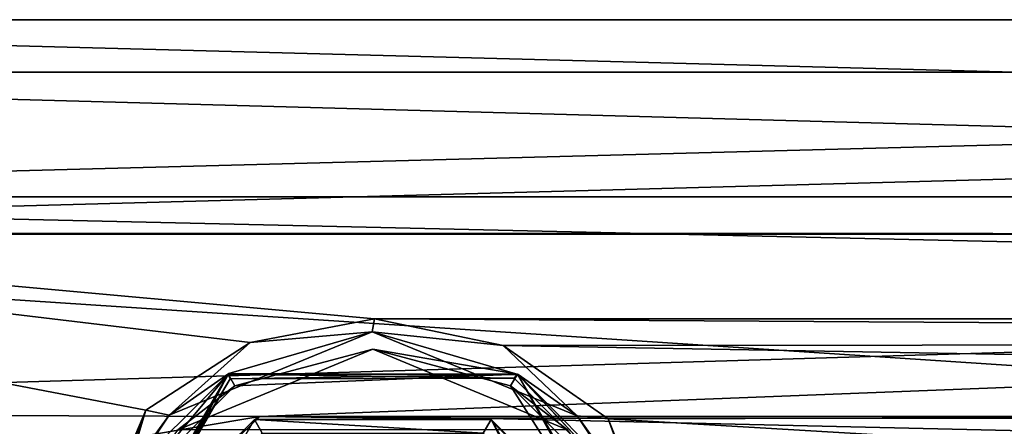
# Model space of a CAD drawing. Header units: millimetres. Extents: x -150 to 308, y -116 to 257.
# Tile 8 of 147: x -90 to -52, y 8 to 23. Entities that reach past the tile are written whole.
import ezdxf

# ---------------------------------------------------------------- set-up
doc = ezdxf.new("R2010")
doc.units = ezdxf.units.MM
doc.header["$LTSCALE"] = 81.481481
for name, color, linetype in [('1594', 7, 'CONTINUOUS'), ('1595', 7, 'CONTINUOUS'), ('1596', 7, 'CONTINUOUS'), ('1597', 7, 'CONTINUOUS'), ('1628', 7, 'CONTINUOUS'), ('1654', 7, 'CONTINUOUS'), ('1655', 7, 'CONTINUOUS'), ('1730', 7, 'CONTINUOUS'), ('1731', 7, 'CONTINUOUS'), ('1732', 7, 'CONTINUOUS'), ('1734', 7, 'CONTINUOUS'), ('1735', 7, 'CONTINUOUS'), ('1736', 7, 'CONTINUOUS')]:
    doc.layers.add(name, color=color, linetype=linetype)

msp = doc.modelspace()

# ---------------------------------------------------------------- linework, layer by layer
at = {"layer": '1594', "linetype": 'CONTINUOUS'}
for points in [[(-81.971, 9.542, -28.5), (-87.3, 0, -28.5), (-86.007, 5.532, -28.5), (-81.971, 9.542, -28.5)], [(-87.3, 0, -28.5), (-81.971, 9.542, -28.5), (-81.925, 9.338, -28.5), (-87.3, 0, -28.5)], [(-81.971, 9.542, -28.5), (-70.976, 9.512, -28.5), (-81.925, 9.338, -28.5), (-81.971, 9.542, -28.5)], [(-81.925, 9.338, -28.5), (-70.976, 9.512, -28.5), (-71.129, 9.369, -28.5), (-81.925, 9.338, -28.5)], [(-71.129, 9.369, -28.5), (-70.976, 9.512, -28.5), (-67.167, 5.432, -28.5), (-71.129, 9.369, -28.5)], [(-70.976, 9.512, -28.5), (-66.976, 5.502, -28.5), (-67.167, 5.432, -28.5), (-70.976, 9.512, -28.5)]]:
    msp.add_3dface(points, dxfattribs=at)
at = {"layer": '1595', "linetype": 'CONTINUOUS'}
for points in [[(-76.518, 11.136, -20.688), (-81.971, 9.542, -28.5), (-84.24, 7.966, -22.357), (-76.518, 11.136, -20.688)], [(-70.976, 9.512, -28.5), (-81.971, 9.542, -28.5), (-76.518, 11.136, -20.688), (-70.976, 9.512, -28.5)], [(-68.73, 7.936, -22.369), (-70.976, 9.512, -28.5), (-76.518, 11.136, -20.688), (-68.73, 7.936, -22.369)], [(-81.971, 9.542, -28.5), (-86.007, 5.532, -28.5), (-84.24, 7.966, -22.357), (-81.971, 9.542, -28.5)], [(-66.976, 5.502, -28.5), (-70.976, 9.512, -28.5), (-68.73, 7.936, -22.369), (-66.976, 5.502, -28.5)], [(-84.24, 7.966, -22.357), (-86.007, 5.532, -28.5), (-86.774, 4.167, -23.546), (-84.24, 7.966, -22.357)], [(-66.215, 4.139, -23.552), (-66.976, 5.502, -28.5), (-68.73, 7.936, -22.369), (-66.215, 4.139, -23.552)]]:
    msp.add_3dface(points, dxfattribs=at)
at = {"layer": '1596', "linetype": 'CONTINUOUS'}
for points in [[(-76.43, 11.623, -19.847), (-76.518, 11.136, -20.688), (-81.16, 10.73, -20.344), (-76.43, 11.623, -19.847)], [(-71.549, 10.607, -20.408), (-76.518, 11.136, -20.688), (-76.43, 11.623, -19.847), (-71.549, 10.607, -20.408)], [(-76.518, 11.136, -20.688), (-84.24, 7.966, -22.357), (-81.16, 10.73, -20.344), (-76.518, 11.136, -20.688)], [(-68.73, 7.936, -22.369), (-76.518, 11.136, -20.688), (-71.549, 10.607, -20.408), (-68.73, 7.936, -22.369)], [(-81.16, 10.73, -20.344), (-84.24, 7.966, -22.357), (-85.13, 8.148, -21.509), (-81.16, 10.73, -20.344)], [(-67.549, 7.819, -21.63), (-68.73, 7.936, -22.369), (-71.549, 10.607, -20.408), (-67.549, 7.819, -21.63)], [(-88.579, 0, -23), (-85.13, 8.148, -21.509), (-87.867, 0, -23.297), (-88.579, 0, -23)], [(-85.13, 8.148, -21.509), (-87.579, 0, -23.983), (-87.867, 0, -23.297), (-85.13, 8.148, -21.509)], [(-86.774, 4.167, -23.546), (-87.579, 0, -23.983), (-85.13, 8.148, -21.509), (-86.774, 4.167, -23.546)], [(-84.24, 7.966, -22.357), (-86.774, 4.167, -23.546), (-85.13, 8.148, -21.509), (-84.24, 7.966, -22.357)], [(-66.215, 4.139, -23.552), (-68.73, 7.936, -22.369), (-67.549, 7.819, -21.63), (-66.215, 4.139, -23.552)], [(-64.421, 0, -23), (-66.215, 4.139, -23.552), (-67.549, 7.819, -21.63), (-64.421, 0, -23)]]:
    msp.add_3dface(points, dxfattribs=at)
at = {"layer": '1597', "linetype": 'CONTINUOUS'}
for points in [[(-127.5, 23), (-127.5, 16.263, 16.263), (127.5, 23), (-127.5, 23)], [(127.5, 23), (-127.5, 16.263, 16.263), (127.5, 16.263, 16.263), (127.5, 23)], [(-127.5, 16.263, -16.263), (-127.5, 23), (127.5, 16.263, -16.263), (-127.5, 16.263, -16.263)], [(127.5, 16.263, -16.263), (-127.5, 23), (127.5, 23), (127.5, 16.263, -16.263)], [(-76.43, 11.623, -19.847), (-81.16, 10.73, -20.344), (-127.5, 16.263, -16.263), (-76.43, 11.623, -19.847)], [(-76.43, 11.623, -19.847), (-127.5, 16.263, -16.263), (76.57, 11.623, -19.847), (-76.43, 11.623, -19.847)], [(-81.16, 10.73, -20.344), (-85.13, 8.148, -21.509), (-127.5, 16.263, -16.263), (-81.16, 10.73, -20.344)], [(-85.13, 8.148, -21.509), (-88.579, 0, -23), (-127.5, 16.263, -16.263), (-85.13, 8.148, -21.509)], [(-127.5, 16.263, -16.263), (-88.579, 0, -23), (-127.5, 0, -23), (-127.5, 16.263, -16.263)], [(-127.5, 0, 23), (127.5, 0, 23), (127.5, 16.263, 16.263), (-127.5, 0, 23)], [(-127.5, 16.263, 16.263), (-127.5, 0, 23), (127.5, 16.263, 16.263), (-127.5, 16.263, 16.263)], [(76.57, 11.623, -19.847), (-127.5, 16.263, -16.263), (127.5, 16.263, -16.263), (76.57, 11.623, -19.847)], [(-71.549, 10.607, -20.408), (-76.43, 11.623, -19.847), (71.84, 10.73, -20.344), (-71.549, 10.607, -20.408)], [(71.84, 10.73, -20.344), (-76.43, 11.623, -19.847), (76.57, 11.623, -19.847), (71.84, 10.73, -20.344)], [(67.87, 8.148, -21.509), (-71.549, 10.607, -20.408), (71.84, 10.73, -20.344), (67.87, 8.148, -21.509)], [(-67.549, 7.819, -21.63), (-71.549, 10.607, -20.408), (67.87, 8.148, -21.509), (-67.549, 7.819, -21.63)], [(64.421, 0, -23), (-67.549, 7.819, -21.63), (67.87, 8.148, -21.509), (64.421, 0, -23)], [(-64.421, 0, -23), (-67.549, 7.819, -21.63), (64.421, 0, -23), (-64.421, 0, -23)]]:
    msp.add_3dface(points, dxfattribs=at)
at = {"layer": '1628', "linetype": 'CONTINUOUS'}
for points in [[(-128, 14.839, 14.859), (-128, 21, 0.003), (97.2, 14.849, 14.849), (-128, 14.839, 14.859)], [(-128, 21, 0.003), (-128, 14.879, -14.819), (97.2, 21), (-128, 21, 0.003)], [(-128, 21, 0.003), (97.2, 21), (97.2, 14.849, 14.849), (-128, 21, 0.003)], [(-128, 14.879, -14.819), (97.2, 14.849, -14.849), (97.2, 21), (-128, 14.879, -14.819)], [(-128, 14.879, -14.819), (-128, 8.079, -19.384), (97.2, 14.849, -14.849), (-128, 14.879, -14.819)], [(97.2, 0, 21), (-128, 14.839, 14.859), (97.2, 14.849, 14.849), (97.2, 0, 21)], [(97.2, 14.849, -14.849), (-128, 8.079, -19.384), (-80.79, 7.909, -19.454), (97.2, 14.849, -14.849)], [(-128, 0, 21), (-128, 14.839, 14.859), (97.2, 0, 21), (-128, 0, 21)], [(72.21, 7.909, -19.454), (97.2, 14.849, -14.849), (-80.79, 7.909, -19.454), (72.21, 7.909, -19.454)], [(-128, 8.079, -19.384), (-128, 0, -21), (-80.79, 7.909, -19.454), (-128, 8.079, -19.384)], [(-80.79, 7.909, -19.454), (-128, 0, -21), (-84.24, 4.59, -20.492), (-80.79, 7.909, -19.454)], [(-72.07, 7.83, -19.486), (72.21, 7.909, -19.454), (-80.79, 7.909, -19.454), (-72.07, 7.83, -19.486)], [(68.76, 4.59, -20.492), (72.21, 7.909, -19.454), (-72.07, 7.83, -19.486), (68.76, 4.59, -20.492)], [(-68.672, 4.437, -20.526), (68.76, 4.59, -20.492), (-72.07, 7.83, -19.486), (-68.672, 4.437, -20.526)]]:
    msp.add_3dface(points, dxfattribs=at)
at = {"layer": '1654', "linetype": 'CONTINUOUS'}
for points in [[(-80.79, 7.909, -19.454), (-84.24, 4.59, -20.492), (-81, 7.794, -21.546), (-80.79, 7.909, -19.454)], [(-72, 7.794, -21.546), (-80.79, 7.909, -19.454), (-81, 7.794, -21.546), (-72, 7.794, -21.546)], [(-72.07, 7.83, -19.486), (-80.79, 7.909, -19.454), (-72, 7.794, -21.546), (-72.07, 7.83, -19.486)], [(-84.24, 4.59, -20.492), (-85.5, 0, -21), (-81, 7.794, -21.546), (-84.24, 4.59, -20.492)], [(-85.5, 0, -21), (-85.5, 0, -21.546), (-81, 7.794, -21.546), (-85.5, 0, -21)], [(-68.672, 4.437, -20.526), (-72.07, 7.83, -19.486), (-72, 7.794, -21.546), (-68.672, 4.437, -20.526)], [(-67.5, 0, -21.546), (-68.672, 4.437, -20.526), (-72, 7.794, -21.546), (-67.5, 0, -21.546)]]:
    msp.add_3dface(points, dxfattribs=at)
at = {"layer": '1655', "linetype": 'CONTINUOUS'}
for points in [[(-81, 7.794, -21.546), (-85.5, 0, -21.546), (-80.7, 7.275, -21.2), (-81, 7.794, -21.546)], [(-72, 7.794, -21.546), (-81, 7.794, -21.546), (-72.3, 7.275, -21.2), (-72, 7.794, -21.546)], [(-72.3, 7.275, -21.2), (-81, 7.794, -21.546), (-80.7, 7.275, -21.2), (-72.3, 7.275, -21.2)], [(-68.1, 0, -21.2), (-72, 7.794, -21.546), (-72.3, 7.275, -21.2), (-68.1, 0, -21.2)], [(-67.5, 0, -21.546), (-72, 7.794, -21.546), (-68.1, 0, -21.2), (-67.5, 0, -21.546)]]:
    msp.add_3dface(points, dxfattribs=at)
at = {"layer": '1730', "linetype": 'CONTINUOUS'}
for points in [[(-87.5, 0, -28.7), (-81.925, 9.338, -28.5), (-82, 9.526, -28.7), (-87.5, 0, -28.7)], [(-81.925, 9.338, -28.5), (-71.129, 9.369, -28.5), (-82, 9.526, -28.7), (-81.925, 9.338, -28.5)], [(-82, 9.526, -28.7), (-71.129, 9.369, -28.5), (-71, 9.526, -28.7), (-82, 9.526, -28.7)], [(-71.129, 9.369, -28.5), (-67.167, 5.432, -28.5), (-71, 9.526, -28.7), (-71.129, 9.369, -28.5)], [(-65.559, 0, -28.559), (-65.5, 0, -28.7), (-71, 9.526, -28.7), (-65.559, 0, -28.559)], [(-65.7, 0, -28.5), (-65.559, 0, -28.559), (-71, 9.526, -28.7), (-65.7, 0, -28.5)], [(-67.167, 5.432, -28.5), (-65.7, 0, -28.5), (-71, 9.526, -28.7), (-67.167, 5.432, -28.5)], [(-87.5, 0, -28.7), (-87.441, 0, -28.559), (-81.925, 9.338, -28.5), (-87.5, 0, -28.7)], [(-87.441, 0, -28.559), (-87.3, 0, -28.5), (-81.925, 9.338, -28.5), (-87.441, 0, -28.559)]]:
    msp.add_3dface(points, dxfattribs=at)
at = {"layer": '1731', "linetype": 'CONTINUOUS'}
for points in [[(-87.5, 0, -29.164), (-87.5, 0, -28.7), (-82, 9.526, -28.7), (-87.5, 0, -29.164)], [(-87.5, 0, -29.164), (-82, 9.526, -28.7), (-82, 9.526, -29.164), (-87.5, 0, -29.164)], [(-82, 9.526, -28.7), (-71, 9.526, -28.7), (-82, 9.526, -29.164), (-82, 9.526, -28.7)], [(-82, 9.526, -29.164), (-71, 9.526, -28.7), (-71, 9.526, -29.164), (-82, 9.526, -29.164)], [(-65.5, 0, -28.7), (-65.5, 0, -29.164), (-71, 9.526, -29.164), (-65.5, 0, -28.7)], [(-71, 9.526, -28.7), (-65.5, 0, -28.7), (-71, 9.526, -29.164), (-71, 9.526, -28.7)]]:
    msp.add_3dface(points, dxfattribs=at)
at = {"layer": '1732', "linetype": 'CONTINUOUS'}
for points in [[(-81.739, 9.074, -30.6), (-71, 9.526, -29.164), (-76.5, 10.477, -30.6), (-81.739, 9.074, -30.6)], [(-76.5, 10.477, -30.6), (-71, 9.526, -29.164), (-71.261, 9.074, -30.6), (-76.5, 10.477, -30.6)], [(-87.5, 0, -29.164), (-82, 9.526, -29.164), (-86.978, 0, -30.6), (-87.5, 0, -29.164)], [(-86.978, 0, -30.6), (-82, 9.526, -29.164), (-85.574, 5.239, -30.6), (-86.978, 0, -30.6)], [(-85.574, 5.239, -30.6), (-82, 9.526, -29.164), (-81.739, 9.074, -30.6), (-85.574, 5.239, -30.6)], [(-82, 9.526, -29.164), (-71, 9.526, -29.164), (-81.739, 9.074, -30.6), (-82, 9.526, -29.164)], [(-71, 9.526, -29.164), (-65.5, 0, -29.164), (-71.261, 9.074, -30.6), (-71, 9.526, -29.164)], [(-71.261, 9.074, -30.6), (-65.5, 0, -29.164), (-67.426, 5.239, -30.6), (-71.261, 9.074, -30.6)]]:
    msp.add_3dface(points, dxfattribs=at)
at = {"layer": '1734', "linetype": 'CONTINUOUS'}
for points in [[(-76.5, 10.477, -36.1), (-83.908, 7.408, -43.6), (-83.909, 7.409, -36.1), (-76.5, 10.477, -36.1)], [(-76.5, 10.477, -43.6), (-83.908, 7.408, -43.6), (-76.5, 10.477, -36.1), (-76.5, 10.477, -43.6)]]:
    msp.add_3dface(points, dxfattribs=at)
at = {"layer": '1735', "linetype": 'CONTINUOUS'}
for points in [[(-81.739, 9.074, -30.6), (-76.5, 10.477, -30.6), (-83.909, 7.409, -36.1), (-81.739, 9.074, -30.6)], [(-76.5, 10.477, -30.6), (-76.5, 10.477, -36.1), (-83.909, 7.409, -36.1), (-76.5, 10.477, -30.6)], [(-76.5, 10.477, -30.6), (-71.261, 9.074, -30.6), (-76.5, 10.477, -36.1), (-76.5, 10.477, -30.6)], [(-71.261, 9.074, -30.6), (-76.5, 10.477, -43.6), (-76.5, 10.477, -36.1), (-71.261, 9.074, -30.6)], [(-76.5, 10.477, -43.6), (-71.261, 9.074, -30.6), (-69.092, 7.408, -43.6), (-76.5, 10.477, -43.6)], [(-85.574, 5.239, -30.6), (-81.739, 9.074, -30.6), (-83.909, 7.409, -36.1), (-85.574, 5.239, -30.6)], [(-71.261, 9.074, -30.6), (-67.426, 5.239, -30.6), (-69.092, 7.408, -43.6), (-71.261, 9.074, -30.6)]]:
    msp.add_3dface(points, dxfattribs=at)
at = {"layer": '1736', "linetype": 'CONTINUOUS'}
msp.add_3dface([(-83.908, 7.408, -43.6), (-76.5, 10.477, -43.6), (-69.092, 7.408, -43.6), (-83.908, 7.408, -43.6)], dxfattribs=at)

doc.saveas('drawing.dxf')
